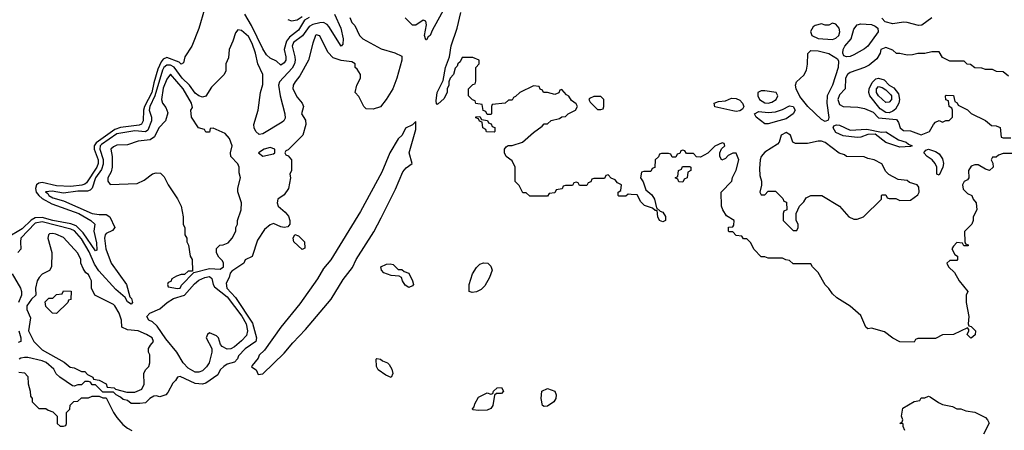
# Model space of a CAD drawing. Header units: inches. Extents: x 2710684 to 2828758, y 857022 to 965663.
# Tile 131 of 256: x 2746563 to 2752096, y 890671 to 892978. Entities that reach past the tile are written whole.
import ezdxf

# ---------------------------------------------------------------- set-up
doc = ezdxf.new("R2010")
doc.units = ezdxf.units.IN
doc.header["$MEASUREMENT"] = 0
doc.layers.add('C7849', color=7, linetype='Continuous')
doc.layers.add('C7859', color=7, linetype='Continuous')

msp = doc.modelspace()

# ---------------------------------------------------------------- linework, layer by layer
at = {"layer": 'C7849', "color": 4}
for points, elevation in [([(2748953.4, 893050), (2748881.6, 892918.4), (2748870, 892889), (2748858.8, 892881.2), (2748850, 892866), (2748846, 892866), (2748839, 892890), (2748848.7, 892948.7), (2748846, 892970), (2748830, 892975.3), (2748790, 892948), (2748770, 892948), (2748730, 892988)], 12), ([(2747602, 893038), (2747570.5, 892929.5), (2747530.8, 892830), (2747491, 892770), (2747483.6, 892736.4), (2747471, 892729), (2747459.3, 892739.3), (2747390, 892766.3), (2747370, 892755.8), (2747358.1, 892741.9), (2747339.5, 892700.5), (2747316.6, 892623.4), (2747306, 892570), (2747263.8, 892490), (2747258.3, 892470), (2747257.6, 892410), (2747248.2, 892391.8), (2747234.4, 892385.6), (2747130, 892372.4), (2747098.4, 892361.6), (2746992.8, 892287.2), (2746982.7, 892270), (2746981.4, 892250), (2747004, 892190), (2747004.3, 892170), (2746996.6, 892150), (2746938.7, 892061.3), (2746930, 892053.5), (2746912.2, 892047.8), (2746850, 892040.2), (2746770, 892045), (2746690, 892063.7), (2746670, 892060.3), (2746657.7, 892050), (2746652.1, 892030), (2746655.9, 892010), (2746670.2, 891990), (2746690, 891973.8), (2746743.5, 891943.5), (2746895.8, 891890), (2746963.8, 891850), (2746984.9, 891830), (2746980.3, 891790), (2746995.1, 891724.9), (2746996.4, 891683.6), (2746990, 891679.3), (2746920.4, 891780.4), (2746880.4, 891820.4), (2746851.4, 891831.4), (2746750, 891849.9), (2746690, 891866.9), (2746650, 891864.3), (2746628.4, 891851.6), (2746576.5, 891803.5), (2746489.4, 891750.6)], 4), ([(2748332.6, 893010), (2748367.4, 892930), (2748381.6, 892870), (2748379.8, 892840.2), (2748370, 892829.4), (2748300.6, 892940.6), (2748291.4, 892951.4), (2748270, 892961.8), (2748250, 892961.2), (2748210, 892950.7), (2748190, 892939.3), (2748151.7, 892888.3), (2748102.3, 892850), (2748094.6, 892830), (2748109.2, 892770), (2748111.5, 892750), (2748106.7, 892730), (2748094, 892706), (2748022.7, 892630), (2748017.3, 892610), (2748026.7, 892550), (2748053.7, 892450), (2748055.2, 892424.8), (2748048.2, 892410), (2748037.8, 892402.2), (2747930, 892337), (2747910, 892333.2), (2747889.4, 892349.4), (2747881.2, 892370), (2747879.3, 892390), (2747902.7, 892470), (2747916, 892570), (2747930, 892614), (2747929.3, 892670), (2747901.2, 892730), (2747889.3, 892790), (2747870, 892845.2), (2747850, 892883.7), (2747810, 892917.2), (2747790, 892922), (2747775.3, 892904.7), (2747762, 892858), (2747741, 892810), (2747736.9, 892763.1), (2747722, 892730), (2747722, 892690), (2747710, 892668), (2747641.4, 892598.6), (2747610, 892549), (2747590, 892543.7), (2747570, 892549.6), (2747550, 892566), (2747516.9, 892610), (2747476.8, 892650), (2747431.4, 892711.3), (2747410, 892722.2), (2747390, 892722.5), (2747373.8, 892710), (2747365.3, 892694.7), (2747323.5, 892550), (2747293.8, 892490), (2747290.2, 892470), (2747304.2, 892430), (2747303.1, 892410), (2747282.6, 892357.4), (2747270, 892347.4), (2747210, 892354.5), (2747110, 892336.2), (2747022.9, 892277.1), (2747016.2, 892270), (2747013, 892250), (2747032.4, 892192.4), (2747033.2, 892166.8), (2747022.6, 892137.4), (2746988.6, 892090), (2746970, 892032.3), (2746959, 892021), (2746945.2, 892014.8), (2746890, 892014), (2746810, 892003), (2746745.5, 892014.5), (2746708.7, 892011.3), (2746721.6, 892001.6), (2746726.7, 891990), (2746750, 891977), (2746810, 891960.9), (2746970, 891889.2), (2747010, 891883.6), (2747050, 891884), (2747070, 891871.3), (2747098, 891810), (2747085.4, 891794.6), (2747050, 891777.2), (2747044, 891770), (2747039.3, 891750), (2747046.7, 891690), (2747077.3, 891610), (2747164, 891490), (2747181.7, 891421.7), (2747191.2, 891411.2), (2747197.1, 891390), (2747190, 891379.3), (2747170, 891393.2), (2747156.4, 891416.4), (2747102.8, 891462.8), (2747007.6, 891567.6), (2746983.9, 891603.9), (2746954.6, 891674.6), (2746910, 891747.4), (2746871.3, 891791.3), (2746850, 891801.8), (2746690, 891841.6), (2746650, 891834), (2746570.6, 891750), (2746567.3, 891730), (2746570, 891688), (2746552, 891670)], 8), ([(2748418, 892990), (2748430, 892962), (2748446, 892946), (2748472, 892890), (2748492, 892870), (2748595.3, 892815.3), (2748671.6, 892791.6), (2748710, 892774), (2748711, 892750), (2748682.8, 892650), (2748660.7, 892590), (2748622.8, 892530), (2748590, 892488.7), (2748550, 892475.3), (2748510, 892478), (2748498, 892490), (2748470, 892546), (2748448, 892570), (2748458, 892610), (2748478, 892650), (2748478, 892670), (2748460.4, 892700.4), (2748448.7, 892710), (2748448, 892730), (2748430, 892742), (2748369.4, 892749.4), (2748324.8, 892764.8), (2748295.1, 892795.1), (2748250, 892888), (2748230, 892893.2), (2748226, 892890), (2748210, 892846), (2748186, 892750), (2748138, 892662), (2748110.8, 892630), (2748101, 892610), (2748098, 892590), (2748122.8, 892542.8), (2748151.3, 892510), (2748158, 892490), (2748146.8, 892450), (2748170, 892414), (2748171, 892390), (2748154, 892330), (2748072.7, 892247.3), (2748058, 892242), (2748054, 892230), (2748058, 892218), (2748072.7, 892212.7), (2748091.1, 892191.1), (2748091.6, 892131.6), (2748082, 892110), (2748084.7, 892090), (2748074.8, 892030), (2748050, 891993.2), (2748014.8, 891970), (2748010.7, 891950), (2748016.3, 891930), (2748055.9, 891895.9), (2748074, 891874), (2748081.7, 891850), (2748081.3, 891830), (2748070, 891814.5), (2748050, 891811.3), (2748030, 891814), (2747990, 891833.2), (2747970, 891825.2), (2747939.9, 891800.1), (2747899.8, 891740.2), (2747870, 891648), (2747831.3, 891628.7), (2747822, 891610), (2747755.3, 891564.7), (2747746, 891554), (2747741, 891530), (2747723.1, 891496.9), (2747727.6, 891470), (2747776.7, 891416.7), (2747872.4, 891272.4), (2747893.4, 891190), (2747890.7, 891170), (2747830, 891129.3), (2747793.4, 891090), (2747786.9, 891073.1), (2747770, 891053.2), (2747730, 891042.7), (2747711, 891030), (2747690.8, 891010), (2747677.1, 890982.9), (2747610, 890935.6), (2747590, 890929.6), (2747550, 890934.7), (2747466, 890974), (2747450, 890968.7), (2747438.8, 890950), (2747423.7, 890936.3), (2747396.7, 890883.3), (2747384.7, 890870), (2747350, 890859), (2747330, 890864), (2747318, 890862), (2747294, 890850), (2747270, 890826), (2747238, 890822), (2747190, 890822), (2747170, 890838), (2747144.7, 890844.7), (2747130, 890858), (2747106, 890870), (2747090, 890886), (2747030, 890886), (2746990, 890926), (2746970, 890926), (2746962, 890942), (2746950, 890946), (2746930, 890946), (2746910, 890926), (2746890, 890926), (2746870, 890918), (2746860.4, 890920.4), (2746788.9, 890968.9), (2746769.1, 890989.1), (2746755.1, 891015.1), (2746711.8, 891051.8), (2746690, 891062), (2746610, 891079.5), (2746590, 891080.9), (2746570, 891076), (2746561, 891070)], 12), ([(2748190.7, 892990), (2748164.1, 892975.9), (2748130, 892918.9), (2748080, 892880), (2748062.1, 892857.9), (2748050.3, 892810.3), (2748059.5, 892770), (2748058.4, 892750), (2748050, 892736), (2748030, 892722), (2748006, 892746), (2747970, 892762.4), (2747950, 892780.7), (2747930, 892814), (2747866.6, 892946.6), (2747828.3, 893010)], 4), ([(2748070, 892978.9), (2748090, 892971.7), (2748122.6, 892977.4), (2748150, 892997.1)], 4), ([(2750000, 891996.6), (2749982, 891998), (2749970, 891986), (2749930, 891986), (2749926, 891990), (2749926, 892010), (2749942, 892018), (2749946, 892050), (2749922, 892062), (2749910, 892078), (2749887.3, 892087.3), (2749870, 892106), (2749858, 892102), (2749850, 892086), (2749790, 892086), (2749778, 892082), (2749772.7, 892067.3), (2749758, 892062), (2749750, 892046), (2749710, 892046), (2749702, 892062), (2749690, 892066), (2749678, 892062), (2749670, 892046), (2749630, 892046), (2749618, 892042), (2749612.7, 892027.3), (2749578, 892022), (2749570, 892006), (2749538, 892002), (2749530, 891986), (2749430, 891986), (2749410, 892006), (2749390, 892006), (2749370, 892046), (2749348.4, 892068.4), (2749348, 892150), (2749330, 892186), (2749298, 892210), (2749288, 892230), (2749288.4, 892251.6), (2749296.4, 892263.6), (2749308.9, 892271.1), (2749331.6, 892271.6), (2749388, 892290), (2749450, 892344.7), (2749500.2, 892379.8), (2749510, 892394), (2749530, 892394), (2749550, 892412), (2749596.4, 892423.6), (2749610, 892432), (2749630, 892434), (2749646, 892450), (2749686, 892470), (2749698, 892490), (2749690, 892506), (2749664, 892524), (2749650, 892548), (2749636.4, 892556.4), (2749610, 892586), (2749598, 892582), (2749592.7, 892567.3), (2749570, 892558), (2749530, 892568.7), (2749506, 892570), (2749502, 892582), (2749488, 892588), (2749482, 892602), (2749450, 892606), (2749374, 892570), (2749350, 892546), (2749338, 892542), (2749330, 892526), (2749310, 892526), (2749291.6, 892508.4), (2749218, 892502), (2749214, 892490), (2749214, 892450), (2749210, 892446), (2749190, 892446), (2749182, 892462), (2749167.3, 892467.3), (2749162, 892502), (2749127.3, 892507.3), (2749122, 892522), (2749107.3, 892527.3), (2749086, 892550), (2749086, 892590), (2749110, 892614), (2749122, 892618), (2749127.3, 892632.7), (2749126, 892710), (2749146, 892730), (2749146, 892750), (2749110, 892766), (2749050, 892766), (2749038, 892742), (2749024.7, 892730), (2749022, 892718), (2749010, 892706), (2749002, 892670), (2748982, 892650), (2748974, 892630), (2748974, 892610), (2748964.7, 892590), (2748964.7, 892570), (2748946, 892534), (2748915.3, 892504.7), (2748910, 892502), (2748905.6, 892505.6), (2748903.2, 892523.2), (2748909.7, 892570), (2748943.7, 892636.3), (2748957, 892710), (2748978.4, 892770), (2748988.5, 892831.5), (2749021.3, 892930), (2749041.7, 893018.3)], 12), ([(2746521.6, 891550), (2746567.4, 891470), (2746574, 891450), (2746573.6, 891430), (2746556.1, 891390)], 8), ([(2746557.6, 891230), (2746570.4, 891190), (2746570.6, 891170), (2746554.9, 891165.1)], 8), ([(2746558, 890998), (2746590, 890994), (2746610, 890974), (2746611.6, 890931.6), (2746622, 890890), (2746623.6, 890863.6), (2746634, 890850), (2746634, 890830), (2746670, 890794), (2746710, 890794), (2746723.6, 890783.6), (2746750, 890774), (2746774, 890750), (2746774, 890710), (2746790, 890694), (2746810, 890694), (2746822, 890698), (2746826, 890710), (2746826, 890770), (2746846, 890790), (2746847.3, 890812.7), (2746867.3, 890832.7), (2746890, 890834), (2746910, 890854), (2746950, 890854), (2746970, 890862), (2747010, 890862), (2747030, 890854), (2747050, 890854), (2747091.3, 890770), (2747110, 890742), (2747143.5, 890703.5), (2747170, 890682), (2747194, 890670)], 12)]:
    msp.add_lwpolyline(points, dxfattribs=dict(at, elevation=elevation))
for points, elevation in [([(2747410, 892672.7), (2747390, 892644), (2747370, 892593.2), (2747360.7, 892530), (2747366, 892510), (2747384.5, 892484.5), (2747395.3, 892455.3), (2747382.8, 892410), (2747346, 892370), (2747320.7, 892319.3), (2747296.9, 892303.1), (2747230, 892295.1), (2747170, 892276), (2747110, 892273.2), (2747090, 892264), (2747076, 892250), (2747083, 892210), (2747083, 892150), (2747077.1, 892122.9), (2747058.8, 892090), (2747058, 892070), (2747071.3, 892051.3), (2747223.1, 892056.9), (2747263.1, 892076.9), (2747310, 892111.3), (2747330, 892118), (2747355.3, 892115.3), (2747375.3, 892095.3), (2747398, 892050), (2747450.9, 891970.9), (2747471.3, 891930), (2747482, 891870), (2747482, 891830), (2747491.6, 891808.4), (2747492, 891770), (2747502, 891750), (2747502, 891730), (2747511.1, 891711.1), (2747522, 891650), (2747532, 891630), (2747534, 891566), (2747510, 891566), (2747490, 891546), (2747470, 891546), (2747443.6, 891536.4), (2747418, 891522), (2747412.7, 891507.3), (2747398, 891502), (2747394, 891490), (2747398, 891478), (2747450, 891467.7), (2747466, 891470), (2747472.9, 891487.1), (2747542, 891558), (2747630, 891580.4), (2747690, 891576), (2747708.7, 891590), (2747708.7, 891610), (2747703.1, 891623.1), (2747683.1, 891643.1), (2747668.4, 891668.4), (2747668.4, 891691.6), (2747688.4, 891711.6), (2747707.3, 891712.7), (2747735.3, 891724.7), (2747758, 891750), (2747778, 891790), (2747778, 891810), (2747788, 891830), (2747788, 891850), (2747808.7, 891910), (2747809, 891950), (2747789.1, 892010.9), (2747789.1, 892030.9), (2747804, 892090), (2747797, 892117), (2747796.3, 892150), (2747790, 892169), (2747749, 892210), (2747748.7, 892230), (2747757.2, 892270), (2747742.7, 892310), (2747718.6, 892338.6), (2747650, 892368), (2747634, 892366), (2747630, 892346), (2747610, 892346), (2747602, 892362), (2747568, 892370), (2747528, 892430), (2747526, 892470), (2747535.3, 892484.7), (2747529, 892510), (2747481.6, 892590)], 12), ([(2749830, 892546), (2749790, 892546), (2749765.4, 892534.6), (2749762, 892530), (2749770, 892514), (2749810, 892474), (2749830, 892474), (2749842, 892478), (2749846, 892490), (2749846, 892530)], 12), ([(2749230, 892346), (2749187.3, 892347.3), (2749182, 892362), (2749166, 892370), (2749162, 892402), (2749147.3, 892407.3), (2749142, 892422), (2749127.3, 892427.3), (2749127.3, 892432.7), (2749150, 892434), (2749158, 892418), (2749192.7, 892412.7), (2749198, 892398), (2749212.7, 892392.7), (2749218, 892378), (2749232.7, 892372.7), (2749234, 892350)], 12), ([(2748790, 892406), (2748771.6, 892388.4), (2748731.6, 892368.4), (2748712, 892330), (2748690, 892308.7), (2748642.8, 892230), (2748598, 892122), (2748479.3, 891900.7), (2748311, 891629), (2748270, 891579.7), (2748237.3, 891522.7), (2748137.9, 891382.1), (2748030.4, 891250), (2747938.7, 891121.3), (2747910, 891092.7), (2747903.4, 891076.6), (2747870, 891035.3), (2747866.8, 891026.8), (2747891.3, 891011.3), (2747903.6, 890983.6), (2747930, 890987.7), (2748050, 891104.2), (2748097.7, 891162.3), (2748170, 891236.5), (2748313.1, 891406.9), (2748381.8, 891518.3), (2748433.5, 891586.5), (2748453.8, 891630), (2748553.3, 891786.7), (2748595, 891865), (2748674.4, 892025.6), (2748716.1, 892123.9), (2748734.3, 892145.7), (2748769.2, 892170), (2748752.8, 892230), (2748790, 892362)], 16), ([(2747970, 892259.3), (2747938, 892250), (2747904.7, 892230), (2747930, 892211), (2747990, 892224.7), (2747998, 892230), (2747998, 892250)], 12), ([(2746750, 891777.2), (2746730, 891775.3), (2746724.7, 891770), (2746721, 891750), (2746744.7, 891670), (2746742, 891590), (2746731.1, 891568.9), (2746690, 891548), (2746672, 891530), (2746662, 891510), (2746652, 891470), (2746654, 891430), (2746630, 891408.7), (2746603, 891370), (2746603.8, 891350), (2746623.8, 891303.8), (2746613, 891230), (2746643.7, 891170), (2746690, 891123.8), (2746813.4, 891053.4), (2746846.4, 891026.4), (2746870, 891022), (2746910, 891002), (2746930, 891002), (2746944.7, 890984.7), (2746974, 890970), (2746978, 890958), (2747010, 890952), (2747050, 890932), (2747054, 890914), (2747094, 890910), (2747102, 890902), (2747165.4, 890885.4), (2747210, 890884.7), (2747250, 890902), (2747262, 890930), (2747261.2, 890990), (2747269.4, 891010.6), (2747288.7, 891030), (2747294, 891050), (2747295.3, 891095.3), (2747288, 891110), (2747288, 891130), (2747298, 891150), (2747315.3, 891170), (2747308, 891190), (2747275.3, 891210), (2747230, 891229), (2747170, 891235.3), (2747138, 891250), (2747135.3, 891290), (2747122, 891330), (2747098, 891370), (2747090, 891378), (2746986, 891430), (2746966, 891470), (2746966, 891510), (2746958, 891530), (2746950, 891546), (2746935.3, 891555.3), (2746920.4, 891580.4), (2746906, 891610), (2746906, 891630), (2746890, 891666), (2746810, 891754), (2746766.8, 891773.2)], 12), ([(2748150, 891687.3), (2748103.7, 891730), (2748099.3, 891750), (2748109.6, 891770.4), (2748130, 891763), (2748163.8, 891730), (2748166.4, 891693.6)], 12), ([(2748690, 891574), (2748710, 891574), (2748723.6, 891563.6), (2748750, 891554), (2748770.9, 891510.9), (2748776, 891490), (2748770, 891482), (2748750, 891474), (2748730, 891486), (2748714, 891510), (2748709, 891529), (2748696.4, 891536.4), (2748650, 891541.2), (2748610, 891556), (2748596, 891570), (2748593.2, 891590), (2748625.4, 891605.4), (2748646, 891606), (2748662, 891602)], 12), ([(2749105.2, 891445.2), (2749089.2, 891450), (2749089.4, 891489.4), (2749107, 891550), (2749130, 891586), (2749150, 891604.7), (2749170, 891611.3), (2749194, 891610), (2749210, 891594), (2749218, 891570), (2749204, 891530), (2749177.4, 891482.6), (2749157.2, 891462.8), (2749130, 891449.3)], 12), ([(2747730, 891127), (2747700.9, 891140.9), (2747692.7, 891152.7), (2747681.2, 891190), (2747670, 891201.2), (2747630, 891219), (2747618, 891210), (2747611, 891190), (2747642.8, 891130), (2747644, 891110), (2747627.3, 891050), (2747613, 891027), (2747590, 891005.1), (2747570, 890997.6), (2747550, 890996.9), (2747510, 891020.5), (2747482.3, 891050), (2747447.3, 891110), (2747385.2, 891185.2), (2747336.6, 891256.6), (2747310, 891280.9), (2747289.2, 891290), (2747278, 891310), (2747294, 891330), (2747350, 891354.3), (2747392.8, 891390), (2747428.1, 891411.9), (2747490, 891430.2), (2747546.2, 891493.8), (2747570, 891514), (2747603.7, 891530), (2747630, 891534.7), (2747643.6, 891523.6), (2747650.3, 891490), (2747657.8, 891477.8), (2747730, 891421.3), (2747811.6, 891311.6), (2747836.8, 891270), (2747844, 891230), (2747837.1, 891202.9), (2747810, 891173.3), (2747770, 891140.5), (2747750, 891129.6)], 8), ([(2746770, 891328), (2746748.4, 891328.4), (2746710, 891366), (2746707.3, 891392.7), (2746727.3, 891412.7), (2746750, 891414), (2746770, 891434), (2746802, 891438), (2746810, 891454), (2746852.7, 891452.7), (2746850, 891406), (2746838, 891402), (2746834, 891390)], 12), ([(2748650, 890968), (2748620.2, 890980.2), (2748578, 891010), (2748568, 891030), (2748566, 891070), (2748570, 891074), (2748590, 891071.3), (2748601.4, 891061.4), (2748630.4, 891050.4), (2748639.9, 891039.9), (2748655.2, 891015.2), (2748661, 890990)], 12), ([(2749142, 890782), (2749110, 890786), (2749108, 890792), (2749118, 890802), (2749120.4, 890819.6), (2749142, 890858), (2749190, 890882), (2749210, 890874), (2749222, 890878), (2749226, 890890), (2749246, 890910), (2749271.6, 890911.6), (2749282, 890890), (2749270, 890878), (2749242, 890878), (2749231.6, 890868.4), (2749223, 890810), (2749210, 890792.7), (2749190, 890784.5)], 12), ([(2749510, 890804), (2749502, 890810), (2749494, 890850), (2749498, 890890), (2749530, 890906), (2749571.3, 890891.3), (2749578, 890870), (2749576, 890850), (2749564.7, 890830), (2749530, 890806)], 12)]:
    msp.add_lwpolyline(points, close=True, dxfattribs=dict(at, elevation=elevation))
at = {"layer": 'C7859', "color": 4}
for points, elevation in [([(2751690, 892988.3), (2751632.4, 892947.6), (2751614.3, 892945.7), (2751550, 892963.1), (2751530, 892965.1), (2751470, 892954.8), (2751426, 892966), (2751407.8, 892987.8)], 8), ([(2752120.4, 892660.4), (2752090, 892686), (2752052.7, 892687.3), (2752030, 892698), (2751990, 892698), (2751970, 892706), (2751930, 892708), (2751907.3, 892727.3), (2751888, 892728), (2751870, 892746), (2751790, 892746), (2751750, 892766), (2751730, 892798), (2751690, 892798), (2751650, 892788), (2751610, 892788), (2751579.8, 892780.2), (2751550, 892779), (2751510, 892788.7), (2751490, 892788.7), (2751470, 892808), (2751430, 892822), (2751402, 892810), (2751398, 892790), (2751380.7, 892759.3), (2751336.8, 892723.2), (2751310.7, 892709.3), (2751230, 892681.2), (2751216, 892670), (2751204, 892650), (2751202, 892590), (2751170, 892555.3), (2751160.7, 892530), (2751170, 892501), (2751190, 892491), (2751273.2, 892486.8), (2751310, 892478.4), (2751359, 892459), (2751390, 892426), (2751490, 892418), (2751501.4, 892401.4), (2751510.6, 892370), (2751521.5, 892361.5), (2751530, 892356.4), (2751570, 892354), (2751630, 892330.8), (2751675.3, 892350), (2751698, 892390), (2751710, 892402), (2751730, 892412), (2751750, 892402), (2751768.4, 892411.6), (2751787.3, 892412.7), (2751806, 892430), (2751806, 892470), (2751802, 892482), (2751786, 892490), (2751782, 892522), (2751767.3, 892527.3), (2751766, 892550), (2751770, 892554), (2751811.6, 892551.6), (2751818, 892518), (2751832, 892512), (2751838, 892498), (2751890, 892472), (2751910, 892452), (2751991.6, 892411.6), (2752023.6, 892383.6), (2752050, 892382), (2752072.7, 892372.7), (2752078, 892318), (2752090, 892314), (2752134, 892314)], 12), ([(2752150, 892226), (2752090, 892226), (2752063.6, 892216.4), (2752050, 892206), (2752030, 892206), (2752022, 892190), (2752032, 892172), (2752034, 892150), (2752014, 892130), (2751990, 892138), (2751950, 892162), (2751930, 892162), (2751910, 892155.3), (2751896, 892130), (2751898, 892090), (2751890, 892078), (2751871.6, 892068.4), (2751862, 892050), (2751865.4, 892025.4), (2751890, 892002), (2751914, 891990), (2751922, 891970), (2751938, 891950), (2751942, 891910), (2751922, 891870), (2751922, 891850), (2751914, 891830), (2751872.7, 891787.3), (2751874, 891730), (2751878, 891718), (2751892.7, 891712.7), (2751892.7, 891707.3), (2751868.4, 891708.4), (2751862, 891722), (2751830, 891726), (2751810, 891706), (2751802, 891690), (2751818, 891658), (2751834, 891650), (2751834, 891630), (2751830, 891626), (2751790, 891626), (2751774, 891610), (2751782, 891590), (2751816.9, 891556.9), (2751842, 891510), (2751892, 891450), (2751882, 891430), (2751882, 891390), (2751898, 891310), (2751894, 891270), (2751898, 891258), (2751910, 891254), (2751934, 891230), (2751932.7, 891207.3), (2751910, 891188), (2751906, 891190), (2751888, 891210), (2751898, 891230), (2751898, 891238), (2751890, 891246), (2751811, 891209), (2751750, 891208), (2751710, 891186), (2751610, 891186), (2751598, 891182), (2751590, 891166), (2751510, 891168.7), (2751470, 891188.7), (2751424, 891224), (2751350, 891244), (2751330, 891242), (2751318, 891250), (2751290, 891315.3), (2751230, 891369), (2751154.6, 891414.6), (2751130, 891438), (2751110, 891468), (2751090, 891488), (2751050, 891558), (2751018, 891590), (2751010, 891606), (2750910, 891606), (2750890, 891626), (2750868.4, 891628.4), (2750850, 891638), (2750770, 891638), (2750750, 891646), (2750730, 891646), (2750690, 891686), (2750670, 891726), (2750650, 891746), (2750630, 891746), (2750622, 891762), (2750590, 891766), (2750570, 891786), (2750550, 891786), (2750546, 891790), (2750547.3, 891812.7), (2750570, 891814), (2750576.4, 891823.6), (2750578, 891850), (2750535.3, 891875.3), (2750515.3, 891910), (2750508, 891930), (2750506, 892010), (2750566, 892070), (2750568.4, 892091.6), (2750590, 892132), (2750605.2, 892190), (2750590, 892228), (2750570, 892228.7), (2750545.4, 892214.6), (2750530, 892198), (2750508.9, 892188.9), (2750498, 892210), (2750498, 892230), (2750507.3, 892252.7), (2750526, 892270), (2750522, 892282), (2750510, 892286), (2750470, 892268), (2750431.1, 892228.9), (2750390, 892206), (2750367.3, 892207.3), (2750350, 892226), (2750310, 892226), (2750302, 892242), (2750290, 892246), (2750278, 892242), (2750272.7, 892227.3), (2750258, 892222), (2750250, 892206), (2750230, 892206), (2750222, 892222), (2750210, 892226), (2750170, 892226), (2750158, 892222), (2750152.7, 892207.3), (2750134, 892190), (2750132.7, 892147.3), (2750118, 892142), (2750110, 892126), (2750070, 892126), (2750058, 892122), (2750052, 892090), (2750066.4, 892066.4), (2750082, 892022), (2750114.8, 891994.8), (2750131.3, 891970), (2750142, 891922), (2750162, 891902), (2750176.9, 891896.9), (2750191.6, 891871.6), (2750192, 891850), (2750178, 891842), (2750158, 891850), (2750148.7, 891870), (2750146, 891906), (2750134, 891906), (2750119, 891919), (2750074, 891934), (2750054.6, 891954.6), (2750034, 891994), (2750000, 891996.6)], 12), ([(2751538, 890670), (2751527.3, 890692.7), (2751527.3, 890707.3), (2751508.7, 890710), (2751522, 890718), (2751526, 890730), (2751518, 890750), (2751525.6, 890794.4), (2751590, 890832), (2751622, 890838), (2751630, 890854), (2751650, 890854), (2751670, 890862), (2751679.6, 890859.6), (2751726.4, 890826.4), (2751750, 890816), (2751804.7, 890804.7), (2751830, 890792), (2751851.6, 890791.6), (2751879.6, 890779.6), (2751930, 890772), (2751990, 890742), (2752002, 890730), (2752011, 890711), (2751978.8, 890650)], 12)]:
    msp.add_lwpolyline(points, dxfattribs=dict(at, elevation=elevation))
for points, elevation in [([(2751130, 892958), (2751110, 892948), (2751090, 892948), (2751070, 892955.3), (2751034.4, 892945.6), (2751022, 892938), (2751007.3, 892912.7), (2751014.8, 892890), (2751050, 892873), (2751130, 892867.7), (2751150, 892874), (2751166, 892890), (2751172, 892910), (2751169, 892930), (2751150, 892954)], 12), ([(2751210, 892769.6), (2751195.1, 892775.1), (2751189.4, 892789.4), (2751191.3, 892810), (2751200.5, 892830), (2751235.1, 892870), (2751250, 892924.7), (2751269, 892950), (2751290, 892954.8), (2751349.4, 892950.6), (2751370, 892942.8), (2751386, 892930), (2751386.8, 892910), (2751330, 892829.7), (2751310, 892814), (2751250, 892781.3), (2751230, 892771.5)], 8), ([(2751090, 892407), (2751070, 892417), (2750992, 892490), (2750947.6, 892547.6), (2750927, 892590), (2750923.7, 892610), (2750929.3, 892630), (2750970, 892666.8), (2750985.1, 892694.9), (2750991.2, 892728.8), (2750991.6, 892788.4), (2751010, 892805.5), (2751050, 892803.1), (2751110, 892788.4), (2751158.7, 892758.7), (2751164.4, 892744.4), (2751162, 892710), (2751131.3, 892610), (2751100.2, 892550), (2751099.1, 892510), (2751110.5, 892429.5), (2751107.1, 892412.9)], 8), ([(2751450, 892455.1), (2751430, 892456), (2751398, 892478), (2751340.5, 892550), (2751334.8, 892570), (2751337.3, 892590), (2751354.7, 892625.3), (2751374.5, 892645.5), (2751390, 892650.6), (2751421.1, 892641.1), (2751450, 892610.4), (2751476.1, 892596.1), (2751501.7, 892561.7), (2751507.4, 892530), (2751504.4, 892510), (2751484.7, 892475.3), (2751470, 892464)], 12), ([(2751430, 892513.5), (2751388.7, 892550), (2751377.6, 892570), (2751378.5, 892590), (2751390, 892602.3), (2751410, 892598), (2751430, 892584.7), (2751457.2, 892557.2), (2751461.8, 892550), (2751462.7, 892530), (2751450, 892514.3)], 8), ([(2750750, 892579.3), (2750730, 892579), (2750712, 892570), (2750711.3, 892550), (2750721, 892530), (2750750, 892510.7), (2750770, 892508.8), (2750790, 892514), (2750814, 892530), (2750824, 892550), (2750815.3, 892570)], 12), ([(2750590, 892463), (2750570, 892466), (2750469.4, 892489.4), (2750466, 892510), (2750490, 892518), (2750530, 892522.8), (2750563, 892537), (2750590, 892536.4), (2750610, 892526), (2750626, 892510), (2750632.7, 892490), (2750624.7, 892475.3), (2750610, 892466.3)], 8), ([(2750770, 892392.7), (2750750, 892393.2), (2750702.7, 892430), (2750693.2, 892450), (2750717, 892463), (2750770, 892456), (2750810, 892460.3), (2750850, 892473.7), (2750890, 892494.4), (2750910.4, 892490.4), (2750920.5, 892470), (2750910.7, 892450), (2750870, 892420.7), (2750830, 892409.7)], 8), ([(2751230, 892357.3), (2751323.5, 892363.5), (2751406.8, 892346.8), (2751430, 892347.3), (2751502.3, 892302.3), (2751544.7, 892290), (2751558, 892278), (2751578, 892270), (2751570, 892265.2), (2751510, 892262.9), (2751430, 892288), (2751370, 892335.3), (2751330, 892334), (2751290, 892318), (2751270, 892316), (2751190, 892326), (2751150, 892344.2), (2751135.1, 892370), (2751139, 892381), (2751152.7, 892387.3), (2751170, 892385.5)], 8), ([(2750870, 892345.2), (2750842.8, 892330), (2750831, 892290), (2750821.4, 892278.6), (2750750, 892234), (2750730, 892208.7), (2750724.4, 892190), (2750721.6, 892141.6), (2750722.8, 892102.8), (2750732, 892070), (2750732, 892048), (2750722, 892010), (2750730, 891994), (2750750, 891994), (2750770, 892014), (2750810, 892014), (2750852.7, 891972.7), (2750858, 891958), (2750872.7, 891952.7), (2750874, 891910), (2750858, 891902), (2750854, 891890), (2750854, 891850), (2750910, 891794), (2750930, 891794), (2750938, 891810), (2750938, 891830), (2750926, 891850), (2750926, 891890), (2750946, 891930), (2750970, 891954), (2750983.1, 891976.9), (2751008.9, 891991.1), (2751070.9, 891990.9), (2751171, 891931), (2751222, 891870), (2751250, 891858), (2751270, 891858), (2751306, 891870), (2751406, 891970), (2751406, 891990), (2751410, 891994), (2751430, 891994), (2751438, 891978), (2751450, 891974), (2751487.3, 891972.7), (2751510, 891962), (2751570, 891964.7), (2751610, 891994), (2751618, 892010), (2751616.4, 892036.4), (2751606, 892050), (2751564, 892064), (2751550, 892075.3), (2751500.4, 892080.4), (2751448.4, 892108.4), (2751430, 892126), (2751408.4, 892168.4), (2751366, 892190), (2751330, 892198), (2751308.4, 892208.4), (2751209, 892209), (2751198, 892218), (2751169.1, 892229.1), (2751090, 892288.7), (2751070, 892295.3), (2751050, 892295.3), (2750990, 892282), (2750923.1, 892283.1), (2750908, 892290), (2750894, 892330)], 12), ([(2751730, 892105.2), (2751718, 892110), (2751717, 892150), (2751708.2, 892170), (2751691, 892191), (2751662, 892210), (2751643.7, 892230), (2751654.8, 892245.2), (2751670, 892250.3), (2751710, 892238), (2751730, 892224.4), (2751750, 892197.3), (2751755.6, 892170), (2751751.7, 892150)], 8), ([(2750290, 892066), (2750267.3, 892067.3), (2750262, 892082), (2750246, 892090), (2750262, 892098), (2750266, 892130), (2750282, 892138), (2750287.3, 892152.7), (2750330, 892154), (2750334, 892150), (2750334, 892130), (2750318, 892122), (2750314, 892090), (2750298, 892082)], 12)]:
    msp.add_lwpolyline(points, close=True, dxfattribs=dict(at, elevation=elevation))

doc.saveas('drawing.dxf')
